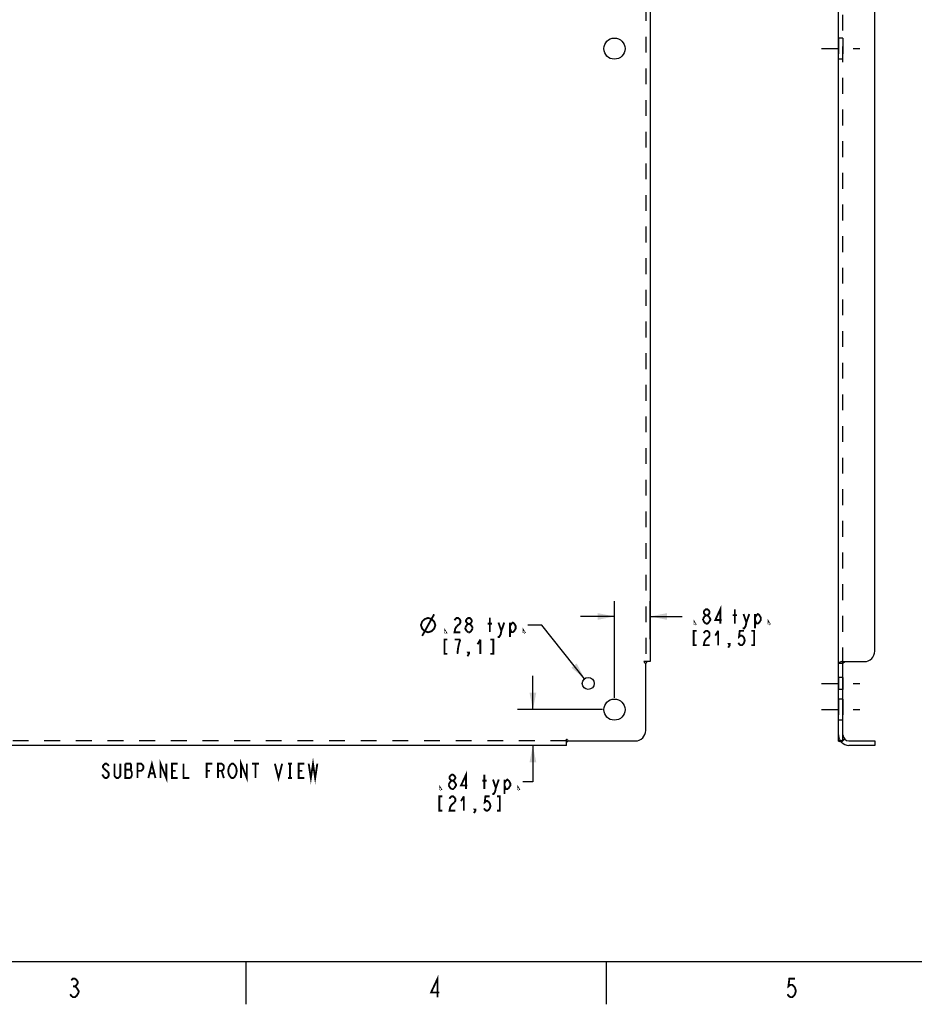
# Model space of a CAD drawing. Header units: inches. Extents: x -1 to 69, y -1 to 45.
# Tile 4 of 39: x 20.1 to 41.3, y -1 to 22.3. Entities that reach past the tile are written whole.
import ezdxf

# ---------------------------------------------------------------- set-up
doc = ezdxf.new("R2010")
doc.units = ezdxf.units.IN
doc.header["$LTSCALE"] = 3.74
doc.header["$MEASUREMENT"] = 0
doc.linetypes.add('DASHED', pattern=[0.2, 0.1, -0.1])
doc.linetypes.add('HIDDEN', pattern=[0.2, 0.1, -0.1])
doc.layers.get('0').update_dxf_attribs({"linetype": 'CONTINUOUS'})
doc.layers.add('DEFAULT_2', color=8, linetype='HIDDEN')
doc.styles.get("Standard").update_dxf_attribs({"font": 'txt', "width": 0.8})
doc.dimstyles.new('DIMSTYLE_1', dxfattribs={"dimtxt": 0.34, "dimasz": 0.4, "dimexe": 0.18, "dimexo": 0.0625, "dimgap": 0.09, "dimtad": 0, "dimtih": 1, "dimtoh": 1, "dimzin": 4, "dimdsep": 46, "dimtxsty": 'Standard', "dimblk": '_FILLED', "dimblk1": '_FILLED', "dimblk2": '_FILLED', "dimcen": 0.09, "dimadec": 0, "dimazin": 0, "dimtfac": 1, "dimtofl": 0, "dimtmove": 0, "dimatfit": 3, "dimldrblk": '_FILLED', "dimfxl": 0, "dimtolj": 1, "dimtzin": 4, "dimarcsym": 0})
doc.dimstyles.new('DIMSTYLE_2', dxfattribs={"dimtxt": 0.34, "dimasz": 0.4, "dimexe": 0.18, "dimexo": 0.0625, "dimgap": 0.09, "dimtad": 0, "dimtih": 1, "dimtoh": 1, "dimzin": 4, "dimdsep": 46, "dimtxsty": 'Standard', "dimblk": '_FILLED', "dimblk1": '_FILLED', "dimblk2": '_FILLED', "dimcen": 0.09, "dimadec": 0, "dimazin": 0, "dimtfac": 1, "dimtofl": 0, "dimtmove": 0, "dimatfit": 3, "dimldrblk": '_FILLED', "dimfxl": 0, "dimtolj": 1, "dimtzin": 4, "dimarcsym": 0})

# ---------------------------------------------------------------- blocks, each defined once
blk = doc.blocks.new('_FILLED')
at = {"color": 0, "linetype": 'ByBlock'}
blk.add_solid([(0, 0), (-1, 0.2), (-1, -0.2)], dxfattribs=at)
blk = doc.blocks.new('*D')
at = {"color": 2, "linetype": 'CONTINUOUS'}
for p, q in [((14.094, 36.099), (14.094, 39.538)), ((35.036, 36.099), (35.036, 39.538)), ((14.094, 39.178), (22.593, 39.178)), ((35.036, 39.178), (26.537, 39.178)), ((39.591, 38.224), (39.591, 38.927)), ((40.345, 38.224), (40.345, 38.927)), ((14.939, 37.483), (14.939, 38.863)), ((34.191, 37.483), (34.191, 38.863)), ((14.939, 38.503), (22.865, 38.503)), ((34.191, 38.503), (26.265, 38.503)), ((39.591, 38.567), (38.791, 38.567)), ((40.345, 38.567), (41.077, 38.567)), ((16.043, 38.048), (10.932, 38.048)), ((11.292, 38.048), (11.292, 22.868)), ((14.659, 37.203), (12.601, 37.203)), ((12.961, 37.203), (12.961, 20.84)), ((15.219, 37.203), (16.958, 37.203)), ((16.598, 37.203), (16.598, 29.73)), ((16.598, 21.577), (16.598, 28.54)), ((11.292, 5.106), (11.292, 21.678)), ((15.219, 21.577), (16.958, 21.577)), ((12.961, 5.951), (12.961, 19.65)), ((34.191, 6.231), (34.191, 8.514)), ((35.036, 7.615), (35.036, 8.514)), ((15, 6.193), (15.544, 8.337)), ((15.544, 8.337), (15.874, 8.337)), ((34.191, 8.154), (33.391, 8.154)), ((35.036, 8.154), (35.793, 8.154)), ((32.475, 7.949), (32.145, 7.949)), ((33.485, 6.68), (32.475, 7.949)), ((32.263, 5.951), (32.263, 6.751)), ((16.016, 6.112), (16.505, 6.602)), ((16.505, 6.602), (16.835, 6.602)), ((15.756, 6.372), (16.27, 5.857)), ((14.659, 5.951), (12.601, 5.951)), ((33.911, 5.951), (31.903, 5.951)), ((15.137, 5.753), (15.651, 5.239)), ((15.397, 5.493), (14.831, 4.928)), ((16.043, 5.106), (10.932, 5.106)), ((32.527, 5.106), (31.903, 5.106)), ((32.263, 5.106), (32.263, 4.242)), ((32.263, 4.242), (32.026, 4.242))]:
    blk.add_line(p, q, dxfattribs=at)
at = {"color": 2, "linetype": 'CONTINUOUS', "xscale": 0.4, "yscale": 0.4, "zscale": 0.4}
for p, rotation in [((14.094, 39.178), 180), ((40.345, 38.567), 180), ((14.939, 38.503), 180), ((11.292, 38.048), 90), ((12.961, 37.203), 90), ((16.598, 37.203), 90), ((16.598, 21.577), 270), ((35.036, 8.154), 180), ((33.485, 6.68), 308.5215845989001), ((15, 6.193), 255.7731157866), ((12.961, 5.951), 270), ((16.016, 6.112), 225), ((32.263, 5.951), 270), ((11.292, 5.106), 270), ((15.397, 5.493), 45), ((32.263, 5.106), 90)]:
    blk.add_blockref('_FILLED', p, dxfattribs=dict(at, rotation=rotation))
for p in [(35.036, 39.178), (39.591, 38.567), (34.191, 38.503), (34.191, 8.154)]:
    blk.add_blockref('_FILLED', p, dxfattribs=at)

msp = doc.modelspace()

# ---------------------------------------------------------------- linework, layer by layer
at = {"color": 3, "linetype": 'CONTINUOUS'}
for p, q in [((39.487, 5.21), (39.487, 37.944)), ((35.036, 36.069), (35.036, 7.085)), ((40.345, 7.335), (40.345, 35.819)), ((34.932, 5.46), (34.932, 7.045)), ((35.036, 7.085), (34.961, 7.085)), ((39.557, 7.085), (40.095, 7.085)), ((33.057, 5.106), (33.057, 5.181)), ((33.098, 5.21), (34.682, 5.21)), ((33.057, 5.106), (16.073, 5.106)), ((40.345, 5.106), (39.734, 5.106))]:
    msp.add_line(p, q, dxfattribs=at)
at = {"linetype": 'HIDDEN'}
for p, q in [((39.487, 21.827), (39.487, 21.327)), ((39.487, 6.71), (39.487, 6.429)), ((39.487, 6.201), (39.487, 5.701))]:
    msp.add_line(p, q, dxfattribs=at)
at = {"color": 8, "linetype": 'HIDDEN'}
for p, q in [((39.591, 21.827), (39.487, 21.827)), ((39.591, 21.827), (39.591, 21.327)), ((39.591, 21.327), (39.487, 21.327)), ((39.591, 6.71), (39.487, 6.71)), ((39.591, 6.71), (39.591, 6.429)), ((39.591, 6.429), (39.487, 6.429)), ((39.591, 6.201), (39.487, 6.201)), ((39.591, 6.201), (39.591, 5.701)), ((39.591, 5.701), (39.487, 5.701))]:
    msp.add_line(p, q, dxfattribs=at)
at = {"color": 2, "linetype": 'DASHED'}
for p, q in [((39.087, 21.577), (39.991, 21.577)), ((39.087, 6.57), (39.991, 6.57)), ((39.087, 5.951), (39.991, 5.951))]:
    msp.add_line(p, q, dxfattribs=at)
at = {"color": 7, "linetype": 'CONTINUOUS'}
for p, q in [((39.591, 7.045), (39.487, 7.045)), ((39.595, 7.052), (39.591, 7.045)), ((39.591, 5.21), (39.591, 7.045)), ((39.591, 5.21), (39.487, 5.21)), ((39.557, 5.181), (39.589, 5.212)), ((39.632, 5.253), (39.631, 5.252)), ((39.734, 5.21), (40.345, 5.21)), ((40.345, 5.21), (40.345, 5.106)), ((0, 0), (68, 0)), ((25.482, -0.017), (25.482, -1.015)), ((33.996, -0.016), (33.996, -1.014))]:
    msp.add_line(p, q, dxfattribs=at)
at = {"color": 2, "linetype": 'CONTINUOUS', "const_width": 0.044}
for points in [[(36.694, 7.984), (36.694, 8.324), (36.575, 8.069), (36.728, 8.069)], [(29.646, 7.694), (29.929, 8.204)], [(36.286, 8.097), (36.32, 8.154), (36.354, 8.182), (36.388, 8.182), (36.422, 8.154)], [(36.354, 8.182), (36.32, 8.211), (36.303, 8.239), (36.303, 8.267), (36.32, 8.296), (36.354, 8.324), (36.388, 8.324), (36.422, 8.296), (36.439, 8.267), (36.439, 8.239), (36.422, 8.211), (36.388, 8.182)], [(36.422, 8.154), (36.456, 8.097), (36.456, 8.069), (36.422, 8.012)], [(36.987, 8.184), (37.089, 8.184)], [(37.038, 7.986), (37.038, 8.326)], [(37.242, 8.212), (37.31, 8.014), (37.293, 7.929), (37.259, 7.872), (37.225, 7.872)], [(37.31, 8.014), (37.378, 8.212)], [(37.514, 8.127), (37.548, 8.184), (37.582, 8.212), (37.616, 8.184), (37.65, 8.127), (37.65, 8.071), (37.616, 8.014), (37.582, 7.986), (37.548, 7.986), (37.514, 8.071)], [(37.514, 8.212), (37.514, 7.872)], [(29.617, 7.949), (29.646, 8.034), (29.702, 8.09), (29.787, 8.119), (29.872, 8.09), (29.929, 8.034), (29.957, 7.949), (29.929, 7.864), (29.872, 7.807), (29.787, 7.779), (29.702, 7.807), (29.646, 7.864), (29.617, 7.949)], [(30.462, 7.92), (30.428, 7.864), (30.411, 7.779), (30.547, 7.779)], [(30.411, 8.062), (30.428, 8.09), (30.462, 8.119), (30.496, 8.119), (30.53, 8.09), (30.547, 8.062), (30.547, 8.005), (30.53, 7.977), (30.462, 7.92)], [(30.666, 7.892), (30.7, 7.949), (30.734, 7.977), (30.768, 7.977), (30.802, 7.949)], [(30.7, 7.807), (30.666, 7.864), (30.666, 7.892)], [(30.734, 7.977), (30.7, 8.005), (30.683, 8.034), (30.683, 8.062), (30.7, 8.09), (30.734, 8.119), (30.768, 8.119), (30.802, 8.09), (30.819, 8.062), (30.819, 8.034), (30.802, 8.005), (30.768, 7.977)], [(30.802, 7.949), (30.836, 7.892), (30.836, 7.864)], [(31.195, 7.982), (31.297, 7.982)], [(31.246, 7.784), (31.246, 8.124)], [(31.45, 8.01), (31.518, 7.812), (31.501, 7.727), (31.467, 7.67), (31.433, 7.67)], [(31.518, 7.812), (31.586, 8.01)], [(31.722, 7.925), (31.756, 7.982), (31.79, 8.01), (31.824, 7.982), (31.858, 7.925), (31.858, 7.869), (31.824, 7.812), (31.79, 7.784), (31.756, 7.784), (31.722, 7.869)], [(31.722, 8.01), (31.722, 7.67)], [(36.099, 7.984), (36.082, 7.984), (36.082, 8.012), (36.099, 7.984)], [(36.286, 8.069), (36.286, 8.097)], [(36.354, 7.984), (36.32, 8.012), (36.286, 8.069)], [(36.422, 8.012), (36.388, 7.984), (36.354, 7.984)], [(37.854, 7.986), (37.837, 7.986), (37.837, 8.014), (37.854, 7.986)], [(30.207, 7.779), (30.19, 7.779), (30.19, 7.807), (30.207, 7.779)], [(30.734, 7.779), (30.7, 7.807)], [(30.836, 7.864), (30.802, 7.807), (30.768, 7.779), (30.734, 7.779)], [(32.062, 7.784), (32.045, 7.784), (32.045, 7.812), (32.062, 7.784)], [(36.133, 7.814), (36.065, 7.814), (36.065, 7.474), (36.133, 7.474)], [(36.303, 7.757), (36.32, 7.786), (36.354, 7.814), (36.388, 7.814), (36.422, 7.786), (36.439, 7.757), (36.439, 7.701), (36.422, 7.672), (36.354, 7.616)], [(36.643, 7.814), (36.575, 7.701)], [(36.643, 7.814), (36.643, 7.474)], [(37.255, 7.814), (37.153, 7.814), (37.136, 7.672), (37.17, 7.701), (37.204, 7.701), (37.238, 7.672), (37.255, 7.644), (37.272, 7.587), (37.255, 7.531), (37.238, 7.502), (37.204, 7.474), (37.17, 7.474), (37.136, 7.502), (37.119, 7.531)], [(37.425, 7.474), (37.493, 7.474), (37.493, 7.814), (37.425, 7.814)], [(30.241, 7.609), (30.173, 7.609), (30.173, 7.269), (30.241, 7.269)], [(30.547, 7.609), (30.411, 7.609)], [(30.479, 7.269), (30.496, 7.41), (30.513, 7.495), (30.547, 7.609)], [(31.023, 7.609), (30.955, 7.495)], [(31.023, 7.609), (31.023, 7.269)], [(31.261, 7.269), (31.329, 7.269), (31.329, 7.609), (31.261, 7.609)], [(36.354, 7.616), (36.32, 7.559), (36.303, 7.474), (36.439, 7.474)], [(36.915, 7.474), (36.898, 7.502), (36.915, 7.502), (36.915, 7.474), (36.881, 7.417)], [(30.751, 7.269), (30.734, 7.297), (30.751, 7.297), (30.751, 7.269), (30.717, 7.212)], [(22.238, 4.617), (22.221, 4.645), (22.187, 4.673), (22.153, 4.673), (22.119, 4.645), (22.102, 4.617), (22.102, 4.588), (22.119, 4.56)], [(22.51, 4.673), (22.51, 4.39), (22.493, 4.362), (22.459, 4.333), (22.425, 4.333), (22.391, 4.362), (22.374, 4.39), (22.374, 4.673)], [(22.782, 4.475), (22.748, 4.532), (22.765, 4.56), (22.765, 4.645), (22.748, 4.673), (22.629, 4.673)], [(22.629, 4.673), (22.629, 4.333), (22.748, 4.333)], [(22.918, 4.333), (22.918, 4.673), (23.003, 4.673), (23.037, 4.645), (23.054, 4.617), (23.054, 4.56), (23.037, 4.532), (23.003, 4.503), (22.918, 4.503)], [(23.173, 4.333), (23.258, 4.673), (23.343, 4.333)], [(23.462, 4.333), (23.462, 4.673), (23.598, 4.333), (23.598, 4.673)], [(23.87, 4.333), (23.734, 4.333), (23.734, 4.673), (23.87, 4.673)], [(24.006, 4.673), (24.006, 4.333), (24.142, 4.333)], [(24.55, 4.333), (24.55, 4.673), (24.686, 4.673)], [(24.822, 4.333), (24.822, 4.673), (24.907, 4.673), (24.941, 4.645), (24.958, 4.617), (24.958, 4.56), (24.941, 4.532), (24.907, 4.503), (24.822, 4.503)], [(25.077, 4.588), (25.111, 4.645), (25.145, 4.673), (25.179, 4.673), (25.213, 4.645)], [(25.213, 4.645), (25.247, 4.588), (25.264, 4.503), (25.247, 4.418)], [(25.366, 4.333), (25.366, 4.673), (25.502, 4.333), (25.502, 4.673)], [(25.621, 4.673), (25.791, 4.673)], [(25.706, 4.673), (25.706, 4.333)], [(26.165, 4.673), (26.25, 4.333), (26.335, 4.673)], [(26.471, 4.673), (26.573, 4.673)], [(26.522, 4.673), (26.522, 4.333)], [(26.862, 4.333), (26.726, 4.333), (26.726, 4.673), (26.862, 4.673)], [(26.964, 4.673), (27.015, 4.333), (27.066, 4.673), (27.117, 4.333), (27.168, 4.673)], [(22.119, 4.362), (22.085, 4.418)], [(22.119, 4.56), (22.221, 4.475), (22.238, 4.447), (22.238, 4.39), (22.221, 4.362), (22.187, 4.333), (22.153, 4.333), (22.119, 4.362)], [(22.629, 4.532), (22.748, 4.532)], [(22.748, 4.333), (22.782, 4.39), (22.782, 4.475)], [(23.207, 4.447), (23.309, 4.447)], [(23.734, 4.503), (23.819, 4.503)], [(24.55, 4.503), (24.635, 4.503)], [(24.907, 4.503), (24.958, 4.333)], [(25.111, 4.362), (25.077, 4.418), (25.06, 4.503), (25.077, 4.588)], [(25.247, 4.418), (25.213, 4.362), (25.179, 4.333), (25.145, 4.333), (25.111, 4.362)], [(26.726, 4.503), (26.811, 4.503)], [(30.343, 4.27), (30.309, 4.299), (30.292, 4.327), (30.292, 4.355), (30.309, 4.384), (30.343, 4.412), (30.377, 4.412), (30.411, 4.384), (30.428, 4.355), (30.428, 4.327), (30.411, 4.299), (30.377, 4.27)], [(30.683, 4.072), (30.683, 4.412), (30.564, 4.157), (30.717, 4.157)], [(31.116, 4.071), (31.116, 4.411)], [(26.471, 4.333), (26.573, 4.333)], [(30.275, 4.185), (30.309, 4.242), (30.343, 4.27), (30.377, 4.27), (30.411, 4.242)], [(30.275, 4.157), (30.275, 4.185)], [(30.411, 4.242), (30.445, 4.185), (30.445, 4.157), (30.411, 4.1)], [(31.065, 4.27), (31.167, 4.27)], [(31.32, 4.298), (31.388, 4.1), (31.371, 4.015), (31.337, 3.958), (31.303, 3.958)], [(31.388, 4.1), (31.456, 4.298)], [(31.592, 4.213), (31.626, 4.27), (31.66, 4.298), (31.694, 4.27), (31.728, 4.213), (31.728, 4.156), (31.694, 4.1), (31.66, 4.071), (31.626, 4.071), (31.592, 4.156)], [(31.592, 4.298), (31.592, 3.958)], [(30.088, 4.072), (30.071, 4.072), (30.071, 4.1), (30.088, 4.072)], [(30.343, 4.072), (30.309, 4.1), (30.275, 4.157)], [(30.411, 4.1), (30.377, 4.072), (30.343, 4.072)], [(31.932, 4.071), (31.915, 4.071), (31.915, 4.1), (31.932, 4.071)], [(30.122, 3.902), (30.054, 3.902), (30.054, 3.562), (30.122, 3.562)], [(30.411, 3.76), (30.343, 3.704), (30.309, 3.647), (30.292, 3.562), (30.428, 3.562)], [(30.292, 3.845), (30.309, 3.874), (30.343, 3.902), (30.377, 3.902), (30.411, 3.874), (30.428, 3.845), (30.428, 3.789), (30.411, 3.76)], [(30.632, 3.902), (30.564, 3.789)], [(30.632, 3.902), (30.632, 3.562)], [(31.244, 3.902), (31.142, 3.902), (31.125, 3.76), (31.159, 3.789), (31.193, 3.789), (31.227, 3.76), (31.244, 3.732), (31.261, 3.675), (31.244, 3.619), (31.227, 3.59), (31.193, 3.562), (31.159, 3.562), (31.125, 3.59), (31.108, 3.619)], [(31.414, 3.562), (31.482, 3.562), (31.482, 3.902), (31.414, 3.902)], [(30.904, 3.562), (30.887, 3.59), (30.904, 3.59), (30.904, 3.562), (30.87, 3.505)], [(21.349, -0.444), (21.393, -0.407), (21.437, -0.407), (21.481, -0.444), (21.503, -0.481), (21.503, -0.517), (21.481, -0.554), (21.437, -0.591), (21.481, -0.627)], [(30.01, -0.847), (30.01, -0.407), (29.856, -0.737), (30.054, -0.737)], [(38.458, -0.407), (38.326, -0.407), (38.304, -0.591), (38.348, -0.554), (38.392, -0.554), (38.436, -0.591), (38.458, -0.627), (38.48, -0.701), (38.458, -0.774), (38.436, -0.811), (38.392, -0.847), (38.348, -0.847), (38.304, -0.811), (38.282, -0.774)], [(21.393, -0.591), (21.437, -0.591)], [(21.481, -0.627), (21.525, -0.701), (21.525, -0.737)], [(21.525, -0.737), (21.481, -0.811), (21.437, -0.847), (21.393, -0.847), (21.349, -0.811), (21.327, -0.774)]]:
    msp.add_lwpolyline(points, dxfattribs=at)
at = {"color": 3, "linetype": 'CONTINUOUS'}
for points in [[(34.961, 7.085), (34.953, 7.078), (34.949, 7.073), (34.946, 7.067), (34.943, 7.062), (34.938, 7.054), (34.932, 7.045)], [(39.557, 7.085), (39.545, 7.078), (39.529, 7.073), (39.513, 7.067), (39.501, 7.062), (39.491, 7.054), (39.487, 7.045)], [(33.057, 5.181), (33.064, 5.189), (33.07, 5.193), (33.075, 5.197), (33.08, 5.2), (33.088, 5.204), (33.098, 5.21)], [(39.501, 5.2), (39.491, 5.204), (39.487, 5.21)], [(39.557, 5.181), (39.545, 5.189), (39.529, 5.193), (39.513, 5.197), (39.501, 5.2)]]:
    msp.add_lwpolyline(points, dxfattribs=at)
at = {"color": 7, "linetype": 'CONTINUOUS'}
for points in [[(39.632, 7.085), (39.629, 7.076), (39.622, 7.068), (39.613, 7.063), (39.603, 7.058), (39.595, 7.052)], [(39.631, 5.252), (39.629, 5.251), (39.622, 5.246), (39.613, 5.239), (39.603, 5.23), (39.595, 5.22), (39.591, 5.21)]]:
    msp.add_lwpolyline(points, dxfattribs=at)
at = {"color": 3, "linetype": 'CONTINUOUS'}
for centre, radius in [((34.191, 21.577), 0.25), ((33.572, 6.57), 0.141), ((34.191, 5.951), 0.25)]:
    msp.add_circle(centre, radius, dxfattribs=at)
for centre, radius, start, end in [((40.095, 7.335), 0.25, 270, 360), ((34.682, 5.46), 0.25, 270, 360), ((39.734, 5.353), 0.246, 224.2241, 270)]:
    msp.add_arc(centre, radius, start, end, dxfattribs=at)
at = {"color": 7, "linetype": 'CONTINUOUS'}
msp.add_arc((39.734, 5.353), 0.142, 180, 270, dxfattribs=at)
at = {"layer": 'DEFAULT_2', "color": 8, "linetype": 'HIDDEN'}
for p, q in [((39.591, 7.045), (39.591, 36.11)), ((34.932, 36.069), (34.932, 7.085)), ((34.961, 7.085), (34.889, 7.085)), ((33.057, 5.21), (16.073, 5.21)), ((33.057, 5.181), (33.057, 5.253)), ((33.09, 5.22), (33.098, 5.21)), ((39.534, 5.21), (39.535, 5.21)), ((39.537, 5.211), (39.535, 5.21)), ((39.535, 5.21), (39.538, 5.21)), ((39.589, 5.212), (39.632, 5.253)), ((39.631, 5.252), (39.631, 5.252))]:
    msp.add_line(p, q, dxfattribs=at)
for points in [[(34.889, 7.085), (34.891, 7.076), (34.896, 7.068), (34.903, 7.063)], [(34.903, 7.063), (34.922, 7.052), (34.932, 7.045)], [(33.057, 5.253), (33.067, 5.251), (33.074, 5.246), (33.079, 5.239), (33.09, 5.22)], [(39.631, 5.252), (39.631, 5.252), (39.628, 5.25), (39.624, 5.247), (39.619, 5.244), (39.615, 5.241), (39.609, 5.238), (39.604, 5.235), (39.597, 5.232), (39.591, 5.229), (39.585, 5.226), (39.578, 5.223), (39.572, 5.221), (39.566, 5.219), (39.56, 5.217), (39.554, 5.215), (39.548, 5.213), (39.543, 5.212), (39.538, 5.211), (39.537, 5.211)]]:
    msp.add_lwpolyline(points, dxfattribs=at)
at = {"layer": 'DEFAULT_2', "linetype": 'HIDDEN'}
msp.add_arc((39.734, 5.353), 0.246, 180, 224.2241, dxfattribs=at)

# ---------------------------------------------------------------- dimensions: what is measured, and where the dimension line sits
at = {"color": 2, "linetype": 'CONTINUOUS'}
for base, p1, p2, angle, middle in [((11.292, 38.048), (16.043, 5.106), (16.043, 38.048), 90, (10.34, 22.358)), ((16.598, 37.203), (15.219, 21.577), (15.219, 37.203), 90, (15.646, 29.22)), ((14.939, 38.503), (34.191, 37.483), (14.939, 37.483), 180, (23.035, 38.333)), ((12.961, 5.951), (14.659, 37.203), (14.659, 5.951), 270, (12.009, 20.33)), ((15.396871, 5.4933), (15.755756, 6.371851), (15.137038, 5.753133), 225, (17.005309, 6.431737)), ((34.191, 8.1541), (35.0358, 7.6154), (34.191, 6.2311), 180, (35.9632, 7.9841))]:
    dim = msp.add_linear_dim(base=base, p1=p1, p2=p2, angle=angle, dimstyle='DIMSTYLE_1', dxfattribs=at)
    dim.commit()
    dim.dimension.update_dxf_attribs({"geometry": '*D', "text_midpoint": middle, "dimtype": 160})
dim = msp.add_linear_dim(base=(35.036, 39.178), p1=(14.094, 36.099), p2=(35.036, 36.099), dimstyle='DIMSTYLE_1', dxfattribs=at)
dim.commit()
dim.dimension.update_dxf_attribs({"geometry": '*D', "text_midpoint": (22.763, 39.008), "dimtype": 160})
dim = msp.add_diameter_dim_2p(p1=(15, 6.193), p2=(14.878, 5.709), dimstyle='DIMSTYLE_2', dxfattribs=at)
dim.commit()
dim.dimension.update_dxf_attribs({"geometry": '*D', "text_midpoint": (16.044, 8.167), "dimtype": 163})
dim = msp.add_diameter_dim_2p(p1=(33.485, 6.68), p2=(33.66, 6.46), text='<>  ', dimstyle='DIMSTYLE_2', dxfattribs=at)
dim.commit()
dim.dimension.update_dxf_attribs({"geometry": '*D', "text_midpoint": (29.617, 7.779), "dimtype": 163})
dim = msp.add_linear_dim(base=(32.2632, 5.9511), p1=(31.9032, 5.1064), p2=(33.911, 5.9511), angle=90, text='<> ', dimstyle='DIMSTYLE_1', dxfattribs=at)
dim.commit()
dim.dimension.update_dxf_attribs({"geometry": '*D', "text_midpoint": (29.9523, 4.0719), "dimtype": 160})
dim = msp.add_linear_dim(base=(40.345, 38.567), p1=(39.591, 38.927), p2=(40.345, 38.927), text='<> I.D.\\Ptyp.', dimstyle='DIMSTYLE_1', dxfattribs=at)
dim.commit()
dim.dimension.update_dxf_attribs({"geometry": '*D', "text_midpoint": (41.247, 38.397), "dimtype": 160})

doc.saveas('drawing.dxf')
